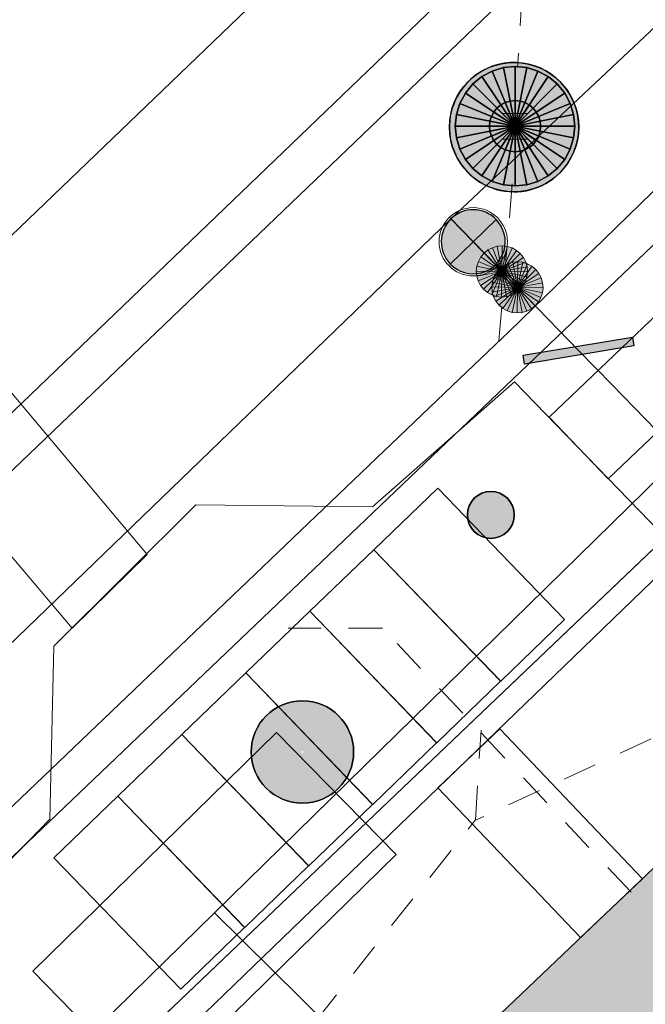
# Model space of a CAD drawing. Header units: metres. Extents: x 2695560 to 2696939, y 1260529 to 1262050.
# Tile 184 of 256: x 2695722.29 to 2695725.96, y 1261001.2 to 1261006.96. Entities that reach past the tile are written whole.
import ezdxf

# ---------------------------------------------------------------- set-up
doc = ezdxf.new("R2010")
doc.units = ezdxf.units.M
doc.linetypes.add('AUSGEZOGEN', pattern=[0])
doc.linetypes.add('VERDECKT2_S2', pattern=[0.36, 0.2, -0.16])
for name, color, linetype in [('XR$1$AV_Gebäudeflächen (BB)', 7, 'AUSGEZOGEN'), ('XR$1$AV_Linien (BB)', 7, 'AUSGEZOGEN'), ('XR$1$AW_LK_Schachtdeckel', 24, 'AUSGEZOGEN'), ('XR$1$EW_LK_Bauwerk_FL_Linie_Punkt', 1, 'AUSGEZOGEN'), ('XR$1$EW_LK_Knoten', 1, 'AUSGEZOGEN'), ('XR$1$Liegenschaftsgrenzen', 7, 'AUSGEZOGEN'), ('XR$1$PFAW', 255, 'AUSGEZOGEN'), ('XR$1$PFEW', 255, 'AUSGEZOGEN'), ('XR$1$PFWA', 255, 'AUSGEZOGEN'), ('XR$1$RAEW', 8, 'AUSGEZOGEN'), ('XR$1$WA_LK_Absperrarmatur', 171, 'AUSGEZOGEN'), ('XR$1$WA_LK_Rohrleitungsteil', 171, 'AUSGEZOGEN')]:
    doc.layers.add(name, color=color, linetype=linetype)
for name, color, linetype, lineweight in [('XR$2$ABW-Linie-R-genau', 4, 'AUSGEZOGEN', 18), ('XR$2$ABW-Linie-R-ungenau', 4, 'VERDECKT2_S2', 18), ('XR$2$ABW-Punkt', 6, 'AUSGEZOGEN', 18), ('XR$2$ELE-Flaeche-oberirdisch', 1, 'AUSGEZOGEN', 18), ('XR$2$ELE-LinieAnker_Strebe', 1, 'AUSGEZOGEN', 18), ('XR$2$ELE-LinieFlaeche-genau', 1, 'AUSGEZOGEN', 18), ('XR$2$GAS-Linie-genau', 12, 'AUSGEZOGEN', 18), ('XR$2$KOM-Flaeche-U-oberirdisch', 91, 'AUSGEZOGEN', 18), ('XR$2$KOM-Linie-U-genau', 91, 'AUSGEZOGEN', 18), ('XR$2$KOM-LinieFlaeche-U-genau', 91, 'AUSGEZOGEN', 18), ('XR$2$WAS-Linie-genau', 5, 'AUSGEZOGEN', 18), ('XR$2$WAS-Punkt', 5, 'AUSGEZOGEN', 18)]:
    doc.layers.add(name, color=color, linetype=linetype, lineweight=lineweight)

# ---------------------------------------------------------------- blocks, each defined once
blk = doc.blocks.new('COMPLEXOBJECT_637')
at = {"layer": 'XR$1$AV_Linien (BB)', "color": 7, "linetype": 'AUSGEZOGEN', "transparency": 33554687}
blk.add_lwpolyline([(5716.384, 10999.825), (5805.935, 11085.6), (5838.806, 11117.088)], dxfattribs=at)
blk = doc.blocks.new('BAW2088')
at = {"layer": 'XR$1$PFAW', "transparency": 33554687}
blk.add_hatch(color=253, dxfattribs=at).paths.add_polyline_path([(0.5104, 0), (0.5002, 0.1006), (0.4699, 0.1972), (0.4208, 0.2856), (0.3549, 0.3624), (0.2749, 0.4243), (0.1841, 0.4689), (0.0861, 0.4942), (-0.0149, 0.4994), (-0.1149, 0.484), (-0.2098, 0.4489), (-0.2956, 0.3954), (-0.369, 0.3257), (-0.4267, 0.2427), (-0.4666, 0.1497), (-0.487, 0.0506), (-0.487, -0.0506), (-0.4666, -0.1497), (-0.4267, -0.2427), (-0.369, -0.3257), (-0.2956, -0.3954), (-0.2098, -0.4489), (-0.1149, -0.484), (-0.0149, -0.4994), (0.0861, -0.4942), (0.1841, -0.4689), (0.2749, -0.4243), (0.3549, -0.3624), (0.4208, -0.2856), (0.4699, -0.1972), (0.5002, -0.1006)])
at = {"transparency": 33554687}
for start, end in [(91.19481, 268.80519), (268.80519, 91.19481)]:
    blk.add_arc((0.0104, 0), 0.5, start, end, dxfattribs=at)
at = {"layer": 'XR$1$PFAW', "transparency": 33554687}
blk.add_circle((0.0104, 0), 0.5, dxfattribs=at)
blk = doc.blocks.new('BWA2013')
at = {"true_color": 0x000000, "transparency": 33554687}
blk.add_hatch(color=18, dxfattribs=at).paths.add_polyline_path([(-0.291, -0.4086), (0.3522, 0.3571), (0.291, 0.4086), (-0.3522, -0.3571)])
at = {"transparency": 33554687}
blk.add_lwpolyline([(-0.291, -0.4086), (-0.3522, -0.3571), (0.291, 0.4086), (0.3522, 0.3571), (-0.291, -0.4086)], close=True, dxfattribs=at)
blk = doc.blocks.new('BWA965')
at = {"layer": 'XR$1$PFWA', "transparency": 33554687}
blk.add_hatch(color=7, dxfattribs=at).paths.add_polyline_path([(0, 0.5), (-0.051, 0.497), (-0.101, 0.49), (-0.15, 0.477), (-0.197, 0.459), (-0.243, 0.437), (-0.286, 0.41), (-0.326, 0.379), (-0.362, 0.344), (-0.395, 0.306), (-0.424, 0.264), (-0.449, 0.22), (-0.469, 0.174), (-0.484, 0.125), (-0.494, 0.076), (-0.499, 0.025), (-0.499, -0.025), (-0.494, -0.076), (-0.484, -0.125), (-0.469, -0.174), (-0.449, -0.22), (-0.424, -0.264), (-0.395, -0.306), (-0.362, -0.344), (-0.326, -0.379), (-0.286, -0.41), (-0.243, -0.437), (-0.197, -0.459), (-0.15, -0.477), (-0.101, -0.49), (-0.051, -0.497), (0, -0.5), (0.051, -0.497), (0.101, -0.49), (0.15, -0.477), (0.197, -0.459), (0.243, -0.437), (0.286, -0.41), (0.326, -0.379), (0.362, -0.344), (0.395, -0.306), (0.424, -0.264), (0.449, -0.22), (0.469, -0.174), (0.484, -0.125), (0.494, -0.076), (0.499, -0.025), (0.499, 0.025), (0.494, 0.076), (0.484, 0.125), (0.469, 0.174), (0.449, 0.22), (0.424, 0.264), (0.395, 0.306), (0.362, 0.344), (0.326, 0.379), (0.286, 0.41), (0.243, 0.437), (0.197, 0.459), (0.15, 0.477), (0.101, 0.49), (0.051, 0.497)])
at = {"transparency": 33554687}
blk.add_line((0, 0.5), (0, -0.5), dxfattribs=at)
for start, end in [(90, 270), (270, 90)]:
    blk.add_arc((0, 0), 0.5, start, end, dxfattribs=at)
blk = doc.blocks.new('BEW15')
at = {"layer": 'XR$1$PFEW', "transparency": 33554687}
h = blk.add_hatch(color=7, dxfattribs=at)
h.paths.add_polyline_path([(-0.4997, 0.0002), (-0.4971, -0.0504), (-0.4895, -0.1005), (-0.4768, -0.1495), (-0.4592, -0.197), (-0.4369, -0.2425), (-0.4101, -0.2855), (-0.3791, -0.3255), (-0.3442, -0.3622), (-0.3058, -0.3952), (-0.2642, -0.4242), (-0.2199, -0.4487), (-0.1734, -0.4687), (-0.125, -0.4839), (-0.0754, -0.4941), (-0.025, -0.4992), (0.0256, -0.4992), (0.076, -0.4941), (0.1256, -0.4839), (0.1739, -0.4687), (0.2205, -0.4487), (0.2648, -0.4242), (0.3064, -0.3952), (0.3448, -0.3622), (0.3797, -0.3255), (0.4107, -0.2855), (0.4375, -0.2425), (0.4598, -0.197), (0.4774, -0.1495), (0.4901, -0.1005), (0.4977, -0.0504), (0.5003, 0.0002), (0.4977, 0.0507), (0.4901, 0.1008), (0.4774, 0.1498), (0.4598, 0.1973), (0.4375, 0.2428), (0.4107, 0.2858), (0.3797, 0.3258), (0.3448, 0.3626), (0.3064, 0.3955), (0.2648, 0.4245), (0.2205, 0.4491), (0.1739, 0.469), (0.1256, 0.4842), (0.076, 0.4944), (0.0256, 0.4995), (-0.025, 0.4995), (-0.0754, 0.4944), (-0.125, 0.4842), (-0.1734, 0.469), (-0.2199, 0.4491), (-0.2642, 0.4245), (-0.3058, 0.3955), (-0.3442, 0.3626), (-0.3791, 0.3258), (-0.4101, 0.2858), (-0.4369, 0.2428), (-0.4592, 0.1973), (-0.4768, 0.1498), (-0.4895, 0.1008), (-0.4971, 0.0507)])
h.paths.add_polyline_path([(0.0102, 0.0012), (0.0103, 0.0002), (0.0102, -0.0009), (0.0101, -0.0019), (0.0098, -0.0028), (0.0095, -0.0038), (0.009, -0.0047), (0.0085, -0.0056), (0.0079, -0.0064), (0.0072, -0.0071), (0.0064, -0.0077), (0.0056, -0.0083), (0.0047, -0.0088), (0.0038, -0.0092), (0.0028, -0.0095), (0.0018, -0.0097), (0.0008, -0.0098), (-0.0002, -0.0098), (-0.0012, -0.0097), (-0.0022, -0.0095), (-0.0032, -0.0092), (-0.0041, -0.0088), (-0.005, -0.0083), (-0.0058, -0.0077), (-0.0066, -0.0071), (-0.0073, -0.0064), (-0.0079, -0.0056), (-0.0084, -0.0047), (-0.0089, -0.0038), (-0.0092, -0.0028), (-0.0095, -0.0019), (-0.0097, -0.0009), (-0.0097, 0.0002), (-0.0097, 0.0012), (-0.0095, 0.0022), (-0.0092, 0.0032), (-0.0089, 0.0041), (-0.0084, 0.005), (-0.0079, 0.0059), (-0.0073, 0.0067), (-0.0066, 0.0074), (-0.0058, 0.0081), (-0.005, 0.0086), (-0.0041, 0.0091), (-0.0032, 0.0095), (-0.0022, 0.0098), (-0.0012, 0.01), (-0.0002, 0.0101), (0.0008, 0.0101), (0.0018, 0.01), (0.0028, 0.0098), (0.0038, 0.0095), (0.0047, 0.0091), (0.0056, 0.0086), (0.0064, 0.0081), (0.0072, 0.0074), (0.0079, 0.0067), (0.0085, 0.0059), (0.009, 0.005), (0.0095, 0.0041), (0.0098, 0.0032), (0.0101, 0.0022)], flags=16)
at = {"color": 1, "transparency": 33554687}
for start, end in [(0, 180), (180, 0)]:
    blk.add_arc((0.0003, 0.0002), 0.5, start, end, dxfattribs=at)
at = {"layer": 'XR$1$PFEW', "transparency": 33554687}
blk.add_circle((0.0003, 0.0002), 0.5, dxfattribs=at)
blk = doc.blocks.new('BEW957')
at = {"layer": 'XR$1$RAEW', "transparency": 33554687}
blk.add_hatch(color=1, dxfattribs=at).paths.add_polyline_path([(-0.5, 0), (-0.497, -0.051), (-0.49, -0.101), (-0.477, -0.15), (-0.459, -0.197), (-0.437, -0.243), (-0.41, -0.286), (-0.379, -0.326), (-0.344, -0.362), (-0.306, -0.395), (-0.264, -0.424), (-0.22, -0.449), (-0.174, -0.469), (-0.125, -0.484), (-0.076, -0.494), (-0.025, -0.499), (0.025, -0.499), (0.076, -0.494), (0.125, -0.484), (0.174, -0.469), (0.22, -0.449), (0.264, -0.424), (0.306, -0.395), (0.344, -0.362), (0.379, -0.326), (0.41, -0.286), (0.437, -0.243), (0.459, -0.197), (0.477, -0.15), (0.49, -0.101), (0.497, -0.051), (0.5, 0), (0.497, 0.051), (0.49, 0.101), (0.477, 0.15), (0.459, 0.197), (0.437, 0.243), (0.41, 0.286), (0.379, 0.326), (0.344, 0.362), (0.306, 0.395), (0.264, 0.424), (0.22, 0.449), (0.174, 0.469), (0.125, 0.484), (0.076, 0.494), (0.025, 0.499), (-0.025, 0.499), (-0.076, 0.494), (-0.125, 0.484), (-0.174, 0.469), (-0.22, 0.449), (-0.264, 0.424), (-0.306, 0.395), (-0.344, 0.362), (-0.379, 0.326), (-0.41, 0.286), (-0.437, 0.243), (-0.459, 0.197), (-0.477, 0.15), (-0.49, 0.101), (-0.497, 0.051)])
at = {"color": 1, "transparency": 33554687}
for start, end in [(90, 180), (0, 90), (180, 270), (270, 0)]:
    blk.add_arc((0, 0), 0.5, start, end, dxfattribs=at)
at = {"layer": 'XR$1$RAEW', "color": 1, "transparency": 33554687}
blk.add_circle((0, 0), 0.5, dxfattribs=at)
blk = doc.blocks.new('WAS-ABSPERRORGAN')
at = {"layer": 'XR$2$WAS-Punkt', "linetype": 'AUSGEZOGEN', "transparency": 33554687}
for p, q in [((0, 200, 2500), (0, -200, 2500)), ((0, 0), (0, 0))]:
    blk.add_line(p, q, dxfattribs=at)
blk.add_circle((0, 0, 502500), 200, dxfattribs=at)
blk = doc.blocks.new('WAS-BOGEN_VERTIKAL')
at = {"layer": 'XR$2$WAS-Punkt', "transparency": 33554687}
blk.add_hatch(color=5, dxfattribs=at).paths.add_polyline_path([(0, -150), (15.2, -149.2), (30.2, -146.9), (44.9, -143.1), (59.2, -137.8), (72.8, -131.2), (85.7, -123.1), (97.7, -113.8), (108.7, -103.3), (118.6, -91.8), (127.3, -79.3), (134.7, -66.1), (140.7, -52.1), (145.2, -37.6), (148.3, -22.7), (149.8, -7.6), (149.8, 7.6), (148.3, 22.7), (145.2, 37.6), (140.7, 52.1), (134.7, 66.1), (127.3, 79.3), (118.6, 91.8), (108.7, 103.3), (97.7, 113.8), (85.7, 123.1), (72.8, 131.2), (59.2, 137.8), (44.9, 143.1), (30.2, 146.9), (15.2, 149.2), (0, 150), (-15.2, 149.2), (-30.2, 146.9), (-44.9, 143.1), (-59.2, 137.8), (-72.8, 131.2), (-85.7, 123.1), (-97.7, 113.8), (-108.7, 103.3), (-118.6, 91.8), (-127.3, 79.3), (-134.7, 66.1), (-140.7, 52.1), (-145.2, 37.6), (-148.3, 22.7), (-149.8, 7.6), (-149.8, -7.6), (-148.3, -22.7), (-145.2, -37.6), (-140.7, -52.1), (-134.7, -66.1), (-127.3, -79.3), (-118.6, -91.8), (-108.7, -103.3), (-97.7, -113.8), (-85.7, -123.1), (-72.8, -131.2), (-59.2, -137.8), (-44.9, -143.1), (-30.2, -146.9), (-15.2, -149.2)])
at = {"layer": 'XR$2$WAS-Punkt', "lineweight": 13, "transparency": 33554687}
for points in [[(-83.3, 124.7, 2500), (0, 0, 2500), (-106.1, 106.1, 2500)], [(-83.3, 124.7), (0, 0), (-106.1, 106.1)], [(-83.3, 124.7, 2500), (-83.3, 124.7), (-106.1, 106.1), (-106.1, 106.1, 2500)], [(-57.4, 138.6, 2500), (0, 0, 2500), (-83.3, 124.7, 2500)], [(-57.4, 138.6), (0, 0), (-83.3, 124.7)], [(-57.4, 138.6, 2500), (-57.4, 138.6), (-83.3, 124.7), (-83.3, 124.7, 2500)], [(-29.3, 147.1, 2500), (0, 0, 2500), (-57.4, 138.6, 2500)], [(-29.3, 147.1), (0, 0), (-57.4, 138.6)], [(-29.3, 147.1, 2500), (-29.3, 147.1), (-57.4, 138.6), (-57.4, 138.6, 2500)], [(0, 150, 2500), (0, 0, 2500), (-29.3, 147.1, 2500)], [(0, 150), (0, 0), (-29.3, 147.1)], [(0, 150, 2500), (0, 150), (-29.3, 147.1), (-29.3, 147.1, 2500)], [(29.3, 147.1, 2500), (0, 0, 2500), (0, 150, 2500)], [(29.3, 147.1), (0, 0), (0, 150)], [(29.3, 147.1, 2500), (29.3, 147.1), (0, 150), (0, 150, 2500)], [(57.4, 138.6, 2500), (0, 0, 2500), (29.3, 147.1, 2500)], [(57.4, 138.6), (0, 0), (29.3, 147.1)], [(83.3, 124.7, 2500), (0, 0, 2500), (57.4, 138.6, 2500)], [(83.3, 124.7), (0, 0), (57.4, 138.6)], [(106.1, 106.1, 2500), (0, 0, 2500), (83.3, 124.7, 2500)], [(106.1, 106.1), (0, 0), (83.3, 124.7)], [(57.4, 138.6, 2500), (57.4, 138.6), (29.3, 147.1), (29.3, 147.1, 2500)], [(83.3, 124.7, 2500), (83.3, 124.7), (57.4, 138.6), (57.4, 138.6, 2500)], [(106.1, 106.1, 2500), (106.1, 106.1), (83.3, 124.7), (83.3, 124.7, 2500)], [(-124.7, 83.3, 2500), (0, 0, 2500), (-138.6, 57.4, 2500)], [(-124.7, 83.3), (0, 0), (-138.6, 57.4)], [(-124.7, 83.3, 2500), (-124.7, 83.3), (-138.6, 57.4), (-138.6, 57.4, 2500)], [(-106.1, 106.1, 2500), (0, 0, 2500), (-124.7, 83.3, 2500)], [(-106.1, 106.1), (0, 0), (-124.7, 83.3)], [(-106.1, 106.1, 2500), (-106.1, 106.1), (-124.7, 83.3), (-124.7, 83.3, 2500)], [(124.7, 83.3, 2500), (0, 0, 2500), (106.1, 106.1, 2500)], [(124.7, 83.3), (0, 0), (106.1, 106.1)], [(138.6, 57.4, 2500), (0, 0, 2500), (124.7, 83.3, 2500)], [(138.6, 57.4), (0, 0), (124.7, 83.3)], [(124.7, 83.3, 2500), (124.7, 83.3), (106.1, 106.1), (106.1, 106.1, 2500)], [(138.6, 57.4, 2500), (138.6, 57.4), (124.7, 83.3), (124.7, 83.3, 2500)], [(-147.1, 29.3, 2500), (0, 0, 2500), (-150, 0, 2500)], [(-147.1, 29.3), (0, 0), (-150, 0)], [(-147.1, 29.3, 2500), (-147.1, 29.3), (-150, 0), (-150, 0, 2500)], [(-150, 0, 2500), (0, 0, 2500), (-147.1, -29.3, 2500)], [(-150, 0), (0, 0), (-147.1, -29.3)], [(-138.6, 57.4, 2500), (0, 0, 2500), (-147.1, 29.3, 2500)], [(-138.6, 57.4), (0, 0), (-147.1, 29.3)], [(-138.6, 57.4, 2500), (-138.6, 57.4), (-147.1, 29.3), (-147.1, 29.3, 2500)], [(-147.1, -29.3, 2500), (0, 0, 2500), (-138.6, -57.4, 2500)], [(-147.1, -29.3), (0, 0), (-138.6, -57.4)], [(-138.6, -57.4, 2500), (0, 0, 2500), (-124.7, -83.3, 2500)], [(-138.6, -57.4), (0, 0), (-124.7, -83.3)], [(-124.7, -83.3, 2500), (0, 0, 2500), (-106.1, -106.1, 2500)], [(-124.7, -83.3), (0, 0), (-106.1, -106.1)], [(-106.1, -106.1, 2500), (0, 0, 2500), (-83.3, -124.7, 2500)], [(-106.1, -106.1), (0, 0), (-83.3, -124.7)], [(-83.3, -124.7, 2500), (0, 0, 2500), (-57.4, -138.6, 2500)], [(-83.3, -124.7), (0, 0), (-57.4, -138.6)], [(-57.4, -138.6, 2500), (0, 0, 2500), (-29.3, -147.1, 2500)], [(-57.4, -138.6), (0, 0), (-29.3, -147.1)], [(-29.3, -147.1, 2500), (0, 0, 2500), (0, -150, 2500)], [(-29.3, -147.1), (0, 0), (0, -150)], [(147.1, 29.3, 2500), (0, 0, 2500), (138.6, 57.4, 2500)], [(147.1, 29.3), (0, 0), (138.6, 57.4)], [(150, 0, 2500), (0, 0, 2500), (147.1, 29.3, 2500)], [(150, 0), (0, 0), (147.1, 29.3)], [(0, -150, 2500), (0, 0, 2500), (29.3, -147.1, 2500)], [(29.3, -147.1, 2500), (0, 0, 2500), (57.4, -138.6, 2500)], [(57.4, -138.6, 2500), (0, 0, 2500), (83.3, -124.7, 2500)], [(83.3, -124.7, 2500), (0, 0, 2500), (106.1, -106.1, 2500)], [(106.1, -106.1, 2500), (0, 0, 2500), (124.7, -83.3, 2500)], [(124.7, -83.3, 2500), (0, 0, 2500), (138.6, -57.4, 2500)], [(138.6, -57.4, 2500), (0, 0, 2500), (147.1, -29.3, 2500)], [(147.1, -29.3, 2500), (0, 0, 2500), (150, 0, 2500)], [(0, -150), (0, 0), (29.3, -147.1)], [(29.3, -147.1), (0, 0), (57.4, -138.6)], [(57.4, -138.6), (0, 0), (83.3, -124.7)], [(83.3, -124.7), (0, 0), (106.1, -106.1)], [(106.1, -106.1), (0, 0), (124.7, -83.3)], [(124.7, -83.3), (0, 0), (138.6, -57.4)], [(138.6, -57.4), (0, 0), (147.1, -29.3)], [(147.1, -29.3), (0, 0), (150, 0)], [(147.1, 29.3, 2500), (147.1, 29.3), (138.6, 57.4), (138.6, 57.4, 2500)], [(150, 0, 2500), (150, 0), (147.1, 29.3), (147.1, 29.3, 2500)], [(-150, 0, 2500), (-150, 0), (-147.1, -29.3), (-147.1, -29.3, 2500)], [(-147.1, -29.3, 2500), (-147.1, -29.3), (-138.6, -57.4), (-138.6, -57.4, 2500)], [(-138.6, -57.4, 2500), (-138.6, -57.4), (-124.7, -83.3), (-124.7, -83.3, 2500)], [(124.7, -83.3, 2500), (124.7, -83.3), (138.6, -57.4), (138.6, -57.4, 2500)], [(138.6, -57.4, 2500), (138.6, -57.4), (147.1, -29.3), (147.1, -29.3, 2500)], [(147.1, -29.3, 2500), (147.1, -29.3), (150, 0), (150, 0, 2500)], [(-124.7, -83.3, 2500), (-124.7, -83.3), (-106.1, -106.1), (-106.1, -106.1, 2500)], [(-106.1, -106.1, 2500), (-106.1, -106.1), (-83.3, -124.7), (-83.3, -124.7, 2500)], [(83.3, -124.7, 2500), (83.3, -124.7), (106.1, -106.1), (106.1, -106.1, 2500)], [(106.1, -106.1, 2500), (106.1, -106.1), (124.7, -83.3), (124.7, -83.3, 2500)], [(-83.3, -124.7, 2500), (-83.3, -124.7), (-57.4, -138.6), (-57.4, -138.6, 2500)], [(-57.4, -138.6, 2500), (-57.4, -138.6), (-29.3, -147.1), (-29.3, -147.1, 2500)], [(-29.3, -147.1, 2500), (-29.3, -147.1), (0, -150), (0, -150, 2500)], [(0, -150, 2500), (0, -150), (29.3, -147.1), (29.3, -147.1, 2500)], [(29.3, -147.1, 2500), (29.3, -147.1), (57.4, -138.6), (57.4, -138.6, 2500)], [(57.4, -138.6, 2500), (57.4, -138.6), (83.3, -124.7), (83.3, -124.7, 2500)]]:
    blk.add_3dface(points, dxfattribs=at)
blk = doc.blocks.new('ABW-SCHLAMMSAMMLER_RUND')
at = {"layer": 'XR$2$ABW-Punkt', "linetype": 'AUSGEZOGEN', "lineweight": 13, "transparency": 33554687}
for p, q in [((-69.9, 75, 2500), (69.9, 75, 2500)), ((-69.9, -75, 2500), (69.9, -75, 2500))]:
    blk.add_line(p, q, dxfattribs=at)
blk.add_polyline3d([(90, 0, 2500), (0, 0, 2500), (-90, 0, 2500)], dxfattribs=at)
at = {"layer": 'XR$2$ABW-Punkt', "linetype": 'AUSGEZOGEN', "lineweight": 25, "transparency": 33554687}
for points in [[(-83.3, 124.7, 2500), (0, 0, 2500), (-106.1, 106.1, 2500)], [(-83.3, 124.7), (0, 0), (-106.1, 106.1)], [(-83.3, 124.7, 2500), (-83.3, 124.7), (-106.1, 106.1), (-106.1, 106.1, 2500)], [(-57.4, 138.6, 2500), (0, 0, 2500), (-83.3, 124.7, 2500)], [(-57.4, 138.6), (0, 0), (-83.3, 124.7)], [(-57.4, 138.6, 2500), (-57.4, 138.6), (-83.3, 124.7), (-83.3, 124.7, 2500)], [(-29.3, 147.1, 2500), (0, 0, 2500), (-57.4, 138.6, 2500)], [(-29.3, 147.1), (0, 0), (-57.4, 138.6)], [(-29.3, 147.1, 2500), (-29.3, 147.1), (-57.4, 138.6), (-57.4, 138.6, 2500)], [(0, 150, 2500), (0, 0, 2500), (-29.3, 147.1, 2500)], [(0, 150), (0, 0), (-29.3, 147.1)], [(0, 150, 2500), (0, 150), (-29.3, 147.1), (-29.3, 147.1, 2500)], [(29.3, 147.1, 2500), (0, 0, 2500), (0, 150, 2500)], [(29.3, 147.1), (0, 0), (0, 150)], [(29.3, 147.1, 2500), (29.3, 147.1), (0, 150), (0, 150, 2500)], [(57.4, 138.6, 2500), (0, 0, 2500), (29.3, 147.1, 2500)], [(57.4, 138.6), (0, 0), (29.3, 147.1)], [(83.3, 124.7, 2500), (0, 0, 2500), (57.4, 138.6, 2500)], [(83.3, 124.7), (0, 0), (57.4, 138.6)], [(106.1, 106.1, 2500), (0, 0, 2500), (83.3, 124.7, 2500)], [(106.1, 106.1), (0, 0), (83.3, 124.7)], [(57.4, 138.6, 2500), (57.4, 138.6), (29.3, 147.1), (29.3, 147.1, 2500)], [(83.3, 124.7, 2500), (83.3, 124.7), (57.4, 138.6), (57.4, 138.6, 2500)], [(106.1, 106.1, 2500), (106.1, 106.1), (83.3, 124.7), (83.3, 124.7, 2500)], [(-124.7, 83.3, 2500), (0, 0, 2500), (-138.6, 57.4, 2500)], [(-124.7, 83.3), (0, 0), (-138.6, 57.4)], [(-124.7, 83.3, 2500), (-124.7, 83.3), (-138.6, 57.4), (-138.6, 57.4, 2500)], [(-106.1, 106.1, 2500), (0, 0, 2500), (-124.7, 83.3, 2500)], [(-106.1, 106.1), (0, 0), (-124.7, 83.3)], [(-106.1, 106.1, 2500), (-106.1, 106.1), (-124.7, 83.3), (-124.7, 83.3, 2500)], [(124.7, 83.3, 2500), (0, 0, 2500), (106.1, 106.1, 2500)], [(124.7, 83.3), (0, 0), (106.1, 106.1)], [(138.6, 57.4, 2500), (0, 0, 2500), (124.7, 83.3, 2500)], [(138.6, 57.4), (0, 0), (124.7, 83.3)], [(124.7, 83.3, 2500), (124.7, 83.3), (106.1, 106.1), (106.1, 106.1, 2500)], [(138.6, 57.4, 2500), (138.6, 57.4), (124.7, 83.3), (124.7, 83.3, 2500)], [(-147.1, 29.3, 2500), (0, 0, 2500), (-150, 0, 2500)], [(-147.1, 29.3), (0, 0), (-150, 0)], [(-147.1, 29.3, 2500), (-147.1, 29.3), (-150, 0), (-150, 0, 2500)], [(-150, 0, 2500), (0, 0, 2500), (-147.1, -29.3, 2500)], [(-150, 0), (0, 0), (-147.1, -29.3)], [(-138.6, 57.4, 2500), (0, 0, 2500), (-147.1, 29.3, 2500)], [(-138.6, 57.4), (0, 0), (-147.1, 29.3)], [(-138.6, 57.4, 2500), (-138.6, 57.4), (-147.1, 29.3), (-147.1, 29.3, 2500)], [(-147.1, -29.3, 2500), (0, 0, 2500), (-138.6, -57.4, 2500)], [(-147.1, -29.3), (0, 0), (-138.6, -57.4)], [(-138.6, -57.4, 2500), (0, 0, 2500), (-124.7, -83.3, 2500)], [(-138.6, -57.4), (0, 0), (-124.7, -83.3)], [(-124.7, -83.3, 2500), (0, 0, 2500), (-106.1, -106.1, 2500)], [(-124.7, -83.3), (0, 0), (-106.1, -106.1)], [(-106.1, -106.1, 2500), (0, 0, 2500), (-83.3, -124.7, 2500)], [(-106.1, -106.1), (0, 0), (-83.3, -124.7)], [(-83.3, -124.7, 2500), (0, 0, 2500), (-57.4, -138.6, 2500)], [(-83.3, -124.7), (0, 0), (-57.4, -138.6)], [(-57.4, -138.6, 2500), (0, 0, 2500), (-29.3, -147.1, 2500)], [(-57.4, -138.6), (0, 0), (-29.3, -147.1)], [(-29.3, -147.1, 2500), (0, 0, 2500), (0, -150, 2500)], [(-29.3, -147.1), (0, 0), (0, -150)], [(147.1, 29.3, 2500), (0, 0, 2500), (138.6, 57.4, 2500)], [(147.1, 29.3), (0, 0), (138.6, 57.4)], [(150, 0, 2500), (0, 0, 2500), (147.1, 29.3, 2500)], [(150, 0), (0, 0), (147.1, 29.3)], [(0, -150, 2500), (0, 0, 2500), (29.3, -147.1, 2500)], [(29.3, -147.1, 2500), (0, 0, 2500), (57.4, -138.6, 2500)], [(57.4, -138.6, 2500), (0, 0, 2500), (83.3, -124.7, 2500)], [(83.3, -124.7, 2500), (0, 0, 2500), (106.1, -106.1, 2500)], [(106.1, -106.1, 2500), (0, 0, 2500), (124.7, -83.3, 2500)], [(124.7, -83.3, 2500), (0, 0, 2500), (138.6, -57.4, 2500)], [(138.6, -57.4, 2500), (0, 0, 2500), (147.1, -29.3, 2500)], [(147.1, -29.3, 2500), (0, 0, 2500), (150, 0, 2500)], [(0, -150), (0, 0), (29.3, -147.1)], [(29.3, -147.1), (0, 0), (57.4, -138.6)], [(57.4, -138.6), (0, 0), (83.3, -124.7)], [(83.3, -124.7), (0, 0), (106.1, -106.1)], [(106.1, -106.1), (0, 0), (124.7, -83.3)], [(124.7, -83.3), (0, 0), (138.6, -57.4)], [(138.6, -57.4), (0, 0), (147.1, -29.3)], [(147.1, -29.3), (0, 0), (150, 0)], [(147.1, 29.3, 2500), (147.1, 29.3), (138.6, 57.4), (138.6, 57.4, 2500)], [(150, 0, 2500), (150, 0), (147.1, 29.3), (147.1, 29.3, 2500)], [(-150, 0, 2500), (-150, 0), (-147.1, -29.3), (-147.1, -29.3, 2500)], [(-147.1, -29.3, 2500), (-147.1, -29.3), (-138.6, -57.4), (-138.6, -57.4, 2500)], [(-138.6, -57.4, 2500), (-138.6, -57.4), (-124.7, -83.3), (-124.7, -83.3, 2500)], [(124.7, -83.3, 2500), (124.7, -83.3), (138.6, -57.4), (138.6, -57.4, 2500)], [(138.6, -57.4, 2500), (138.6, -57.4), (147.1, -29.3), (147.1, -29.3, 2500)], [(147.1, -29.3, 2500), (147.1, -29.3), (150, 0), (150, 0, 2500)], [(-124.7, -83.3, 2500), (-124.7, -83.3), (-106.1, -106.1), (-106.1, -106.1, 2500)], [(-106.1, -106.1, 2500), (-106.1, -106.1), (-83.3, -124.7), (-83.3, -124.7, 2500)], [(83.3, -124.7, 2500), (83.3, -124.7), (106.1, -106.1), (106.1, -106.1, 2500)], [(106.1, -106.1, 2500), (106.1, -106.1), (124.7, -83.3), (124.7, -83.3, 2500)], [(-83.3, -124.7, 2500), (-83.3, -124.7), (-57.4, -138.6), (-57.4, -138.6, 2500)], [(-57.4, -138.6, 2500), (-57.4, -138.6), (-29.3, -147.1), (-29.3, -147.1, 2500)], [(-29.3, -147.1, 2500), (-29.3, -147.1), (0, -150), (0, -150, 2500)], [(0, -150, 2500), (0, -150), (29.3, -147.1), (29.3, -147.1, 2500)], [(29.3, -147.1, 2500), (29.3, -147.1), (57.4, -138.6), (57.4, -138.6, 2500)], [(57.4, -138.6, 2500), (57.4, -138.6), (83.3, -124.7), (83.3, -124.7, 2500)]]:
    blk.add_3dface(points, dxfattribs=at)
blk = doc.blocks.new('ABW-DECKEL')
at = {"layer": 'XR$2$ABW-Punkt', "linetype": 'AUSGEZOGEN', "lineweight": 25, "transparency": 33554687}
for points in [[(0, 350, 2500), (0, 0, 2500), (-68.3, 343.3, 2500)], [(0, 350), (0, 0), (-68.3, 343.3)], [(0, 350, 2500), (0, 350), (-68.3, 343.3), (-68.3, 343.3, 2500)], [(68.3, 343.3, 2500), (0, 0, 2500), (0, 350, 2500)], [(68.3, 343.3), (0, 0), (0, 350)], [(68.3, 343.3, 2500), (68.3, 343.3), (0, 350), (0, 350, 2500)], [(-194.4, 291, 2500), (0, 0, 2500), (-247.5, 247.5, 2500)], [(-194.4, 291), (0, 0), (-247.5, 247.5)], [(-194.4, 291, 2500), (-194.4, 291), (-247.5, 247.5), (-247.5, 247.5, 2500)], [(-133.9, 323.4, 2500), (0, 0, 2500), (-194.4, 291, 2500)], [(-133.9, 323.4), (0, 0), (-194.4, 291)], [(-133.9, 323.4, 2500), (-133.9, 323.4), (-194.4, 291), (-194.4, 291, 2500)], [(-68.3, 343.3, 2500), (0, 0, 2500), (-133.9, 323.4, 2500)], [(-68.3, 343.3), (0, 0), (-133.9, 323.4)], [(-68.3, 343.3, 2500), (-68.3, 343.3), (-133.9, 323.4), (-133.9, 323.4, 2500)], [(133.9, 323.4, 2500), (0, 0, 2500), (68.3, 343.3, 2500)], [(133.9, 323.4), (0, 0), (68.3, 343.3)], [(194.4, 291, 2500), (0, 0, 2500), (133.9, 323.4, 2500)], [(194.4, 291), (0, 0), (133.9, 323.4)], [(247.5, 247.5, 2500), (0, 0, 2500), (194.4, 291, 2500)], [(247.5, 247.5), (0, 0), (194.4, 291)], [(133.9, 323.4, 2500), (133.9, 323.4), (68.3, 343.3), (68.3, 343.3, 2500)], [(194.4, 291, 2500), (194.4, 291), (133.9, 323.4), (133.9, 323.4, 2500)], [(247.5, 247.5, 2500), (247.5, 247.5), (194.4, 291), (194.4, 291, 2500)], [(-247.5, 247.5, 2500), (0, 0, 2500), (-291, 194.4, 2500)], [(-247.5, 247.5), (0, 0), (-291, 194.4)], [(-247.5, 247.5, 2500), (-247.5, 247.5), (-291, 194.4), (-291, 194.4, 2500)], [(291, 194.4, 2500), (0, 0, 2500), (247.5, 247.5, 2500)], [(291, 194.4), (0, 0), (247.5, 247.5)], [(291, 194.4, 2500), (291, 194.4), (247.5, 247.5), (247.5, 247.5, 2500)], [(-291, 194.4, 2500), (0, 0, 2500), (-323.4, 133.9, 2500)], [(-291, 194.4), (0, 0), (-323.4, 133.9)], [(-291, 194.4, 2500), (-291, 194.4), (-323.4, 133.9), (-323.4, 133.9, 2500)], [(323.4, 133.9, 2500), (0, 0, 2500), (291, 194.4, 2500)], [(323.4, 133.9), (0, 0), (291, 194.4)], [(323.4, 133.9, 2500), (323.4, 133.9), (291, 194.4), (291, 194.4, 2500)], [(-323.4, 133.9, 2500), (0, 0, 2500), (-343.3, 68.3, 2500)], [(-323.4, 133.9), (0, 0), (-343.3, 68.3)], [(-323.4, 133.9, 2500), (-323.4, 133.9), (-343.3, 68.3), (-343.3, 68.3, 2500)], [(343.3, 68.3, 2500), (0, 0, 2500), (323.4, 133.9, 2500)], [(343.3, 68.3), (0, 0), (323.4, 133.9)], [(343.3, 68.3, 2500), (343.3, 68.3), (323.4, 133.9), (323.4, 133.9, 2500)], [(-343.3, 68.3, 2500), (0, 0, 2500), (-350, 0, 2500)], [(-343.3, 68.3), (0, 0), (-350, 0)], [(-343.3, 68.3, 2500), (-343.3, 68.3), (-350, 0), (-350, 0, 2500)], [(350, 0, 2500), (0, 0, 2500), (343.3, 68.3, 2500)], [(350, 0), (0, 0), (343.3, 68.3)], [(350, 0, 2500), (350, 0), (343.3, 68.3), (343.3, 68.3, 2500)], [(-350, 0, 2500), (0, 0, 2500), (-343.3, -68.3, 2500)], [(-350, 0), (0, 0), (-343.3, -68.3)], [(-343.3, -68.3, 2500), (0, 0, 2500), (-323.4, -133.9, 2500)], [(-343.3, -68.3), (0, 0), (-323.4, -133.9)], [(-323.4, -133.9, 2500), (0, 0, 2500), (-291, -194.4, 2500)], [(-323.4, -133.9), (0, 0), (-291, -194.4)], [(-291, -194.4, 2500), (0, 0, 2500), (-247.5, -247.5, 2500)], [(-291, -194.4), (0, 0), (-247.5, -247.5)], [(-247.5, -247.5, 2500), (0, 0, 2500), (-194.4, -291, 2500)], [(-247.5, -247.5), (0, 0), (-194.4, -291)], [(-194.4, -291, 2500), (0, 0, 2500), (-133.9, -323.4, 2500)], [(-194.4, -291), (0, 0), (-133.9, -323.4)], [(-133.9, -323.4, 2500), (0, 0, 2500), (-68.3, -343.3, 2500)], [(-133.9, -323.4), (0, 0), (-68.3, -343.3)], [(-68.3, -343.3, 2500), (0, 0, 2500), (0, -350, 2500)], [(-68.3, -343.3), (0, 0), (0, -350)], [(0, -350, 2500), (0, 0, 2500), (68.3, -343.3, 2500)], [(68.3, -343.3, 2500), (0, 0, 2500), (133.9, -323.4, 2500)], [(133.9, -323.4, 2500), (0, 0, 2500), (194.4, -291, 2500)], [(194.4, -291, 2500), (0, 0, 2500), (247.5, -247.5, 2500)], [(247.5, -247.5, 2500), (0, 0, 2500), (291, -194.4, 2500)], [(291, -194.4, 2500), (0, 0, 2500), (323.4, -133.9, 2500)], [(323.4, -133.9, 2500), (0, 0, 2500), (343.3, -68.3, 2500)], [(343.3, -68.3, 2500), (0, 0, 2500), (350, 0, 2500)], [(0, -350), (0, 0), (68.3, -343.3)], [(68.3, -343.3), (0, 0), (133.9, -323.4)], [(133.9, -323.4), (0, 0), (194.4, -291)], [(194.4, -291), (0, 0), (247.5, -247.5)], [(247.5, -247.5), (0, 0), (291, -194.4)], [(291, -194.4), (0, 0), (323.4, -133.9)], [(323.4, -133.9), (0, 0), (343.3, -68.3)], [(343.3, -68.3), (0, 0), (350, 0)], [(-350, 0, 2500), (-350, 0), (-343.3, -68.3), (-343.3, -68.3, 2500)], [(343.3, -68.3, 2500), (343.3, -68.3), (350, 0), (350, 0, 2500)], [(-343.3, -68.3, 2500), (-343.3, -68.3), (-323.4, -133.9), (-323.4, -133.9, 2500)], [(323.4, -133.9, 2500), (323.4, -133.9), (343.3, -68.3), (343.3, -68.3, 2500)], [(-323.4, -133.9, 2500), (-323.4, -133.9), (-291, -194.4), (-291, -194.4, 2500)], [(291, -194.4, 2500), (291, -194.4), (323.4, -133.9), (323.4, -133.9, 2500)], [(-291, -194.4, 2500), (-291, -194.4), (-247.5, -247.5), (-247.5, -247.5, 2500)], [(247.5, -247.5, 2500), (247.5, -247.5), (291, -194.4), (291, -194.4, 2500)], [(-247.5, -247.5, 2500), (-247.5, -247.5), (-194.4, -291), (-194.4, -291, 2500)], [(194.4, -291, 2500), (194.4, -291), (247.5, -247.5), (247.5, -247.5, 2500)], [(-194.4, -291, 2500), (-194.4, -291), (-133.9, -323.4), (-133.9, -323.4, 2500)], [(-133.9, -323.4, 2500), (-133.9, -323.4), (-68.3, -343.3), (-68.3, -343.3, 2500)], [(-68.3, -343.3, 2500), (-68.3, -343.3), (0, -350), (0, -350, 2500)], [(0, -350, 2500), (0, -350), (68.3, -343.3), (68.3, -343.3, 2500)], [(68.3, -343.3, 2500), (68.3, -343.3), (133.9, -323.4), (133.9, -323.4, 2500)], [(133.9, -323.4, 2500), (133.9, -323.4), (194.4, -291), (194.4, -291, 2500)]]:
    blk.add_3dface(points, dxfattribs=at)

msp = doc.modelspace()

# ---------------------------------------------------------------- hatches: boundary and pattern name
at = {"layer": 'XR$1$AV_Gebäudeflächen (BB)', "true_color": 0xd2d2d2, "transparency": 33554687}
msp.add_hatch(color=254, dxfattribs=at).paths.add_polyline_path([(2695746.54, 1260971.17), (2695749.08, 1260968.7), (2695749.156, 1260968.795), (2695754.138, 1260973.87), (2695751.586, 1260976.354), (2695744.656, 1260983.125), (2695741.044, 1260986.653), (2695740.643, 1260987.044), (2695738.36, 1260984.826), (2695737.488, 1260985.725), (2695739.749, 1260987.918), (2695741.443, 1260989.561), (2695727.839, 1261003.806), (2695727.403, 1261003.391), (2695727.438, 1261003.355), (2695721.31, 1260997.523), (2695721.276, 1260997.56), (2695720.84, 1260997.145), (2695731.802, 1260985.848), (2695734.717, 1260983.038), (2695746.676, 1260971.31)])

# ---------------------------------------------------------------- linework, layer by layer
at = {"layer": 'XR$1$AV_Linien (BB)', "color": 7, "linetype": 'AUSGEZOGEN', "transparency": 33554687}
for points in [[(2695719.944, 1260998.086), (2695728.08, 1261005.84), (2695733.047, 1261010.571)], [(2695720.84, 1260997.145), (2695721.276, 1260997.56), (2695721.31, 1260997.523), (2695727.438, 1261003.355), (2695727.403, 1261003.391), (2695727.839, 1261003.806), (2695741.443, 1260989.561), (2695739.749, 1260987.918), (2695737.488, 1260985.725), (2695738.36, 1260984.826), (2695740.643, 1260987.044), (2695741.044, 1260986.653)]]:
    msp.add_lwpolyline(points, dxfattribs=at)
at = {"layer": 'XR$1$Liegenschaftsgrenzen', "color": 7, "linetype": 'AUSGEZOGEN', "transparency": 33554687}
msp.add_line((2695728.08, 1261005.84), (2695718.71, 1260996.91), dxfattribs=at)
at = {"layer": 'XR$2$ABW-Linie-R-genau', "linetype": 'AUSGEZOGEN', "transparency": 33554687}
msp.add_line((2695746.288, 1261025.007), (2695688.444, 1260969.786), dxfattribs=at)
at = {"layer": 'XR$2$ABW-Linie-R-ungenau', "linetype": 'VERDECKT2_S2', "transparency": 33554687}
for p, q in [((2695725.239, 1261007.128), (2695725.21, 1261006.684)), ((2695725.18, 1261006.002), (2695725.091, 1261004.964)), ((2695727.299, 1261003.357), (2695724.965, 1261002.274))]:
    msp.add_line(p, q, dxfattribs=at)
for points in [[(2695725.876, 1261001.852), (2695724.42, 1261003.4), (2695723.866, 1261003.4)], [(2695721.338, 1260997.711), (2695724.964, 1261002.276), (2695724.997, 1261002.801)]]:
    msp.add_lwpolyline(points, dxfattribs=at)
at = {"layer": 'XR$2$ELE-Flaeche-oberirdisch', "transparency": 33554687}
for points in [[(2695713.493, 1261015.213), (2695713.07, 1261014.665), (2695722.601, 1261003.4), (2695723.04, 1261003.831), (2695713.493, 1261015.213)], [(2695721.71, 1261001.499), (2695722.697, 1261000.486), (2695726.168, 1261003.837), (2695725.193, 1261004.843), (2695724.36, 1261004.11), (2695723.326, 1261004.122), (2695722.494, 1261003.293), (2695722.47, 1261002.281), (2695721.71, 1261001.499)]]:
    msp.add_lwpolyline(points, close=True, dxfattribs=at)
at = {"layer": 'XR$2$ELE-LinieAnker_Strebe', "transparency": 33554687}
for points in [[(2695724.368, 1261003.859), (2695724.743, 1261004.22), (2695725.486, 1261003.45), (2695725.112, 1261003.089), (2695724.368, 1261003.859)], [(2695723.993, 1261003.498), (2695724.368, 1261003.859), (2695725.111, 1261003.089), (2695724.737, 1261002.728), (2695723.993, 1261003.498)], [(2695723.618, 1261003.137), (2695723.993, 1261003.498), (2695724.736, 1261002.728), (2695724.362, 1261002.367), (2695723.618, 1261003.137)], [(2695723.243, 1261002.776), (2695723.618, 1261003.137), (2695724.361, 1261002.367), (2695723.987, 1261002.006), (2695723.243, 1261002.776)], [(2695722.868, 1261002.415), (2695723.243, 1261002.776), (2695723.986, 1261002.006), (2695723.612, 1261001.645), (2695722.868, 1261002.415)], [(2695722.493, 1261002.054), (2695722.868, 1261002.415), (2695723.611, 1261001.645), (2695723.237, 1261001.284), (2695722.493, 1261002.054)]]:
    msp.add_lwpolyline(points, close=True, dxfattribs=at)
at = {"layer": 'XR$2$ELE-LinieFlaeche-genau', "linetype": 'AUSGEZOGEN', "transparency": 33554687}
for points in [[(2695725.3965, 1261004.636), (2695727.6855, 1261006.818), (2695728.0305, 1261006.456), (2695725.7415, 1261004.274), (2695725.3965, 1261004.636)], [(2695725.5799, 1261001.5866), (2695724.7439, 1261002.4646), (2695725.1061, 1261002.8094), (2695725.9421, 1261001.9314), (2695725.5799, 1261001.5866)]]:
    msp.add_lwpolyline(points, close=True, dxfattribs=at)
at = {"layer": 'XR$2$GAS-Linie-genau', "linetype": 'AUSGEZOGEN', "transparency": 33554687}
msp.add_line((2695707.192, 1260987.976), (2695724.871, 1261004.86), dxfattribs=at)
msp.add_lwpolyline([(2695724.871, 1261004.86), (2695725.161, 1261005.137), (2695728.231, 1261008.121)], dxfattribs=at)
at = {"layer": 'XR$2$KOM-Flaeche-U-oberirdisch', "transparency": 33554687}
msp.add_lwpolyline([(2695723.799, 1261002.788), (2695722.37, 1261001.389), (2695723.07, 1261000.674), (2695724.499, 1261002.074), (2695723.799, 1261002.788)], close=True, dxfattribs=at)
at = {"layer": 'XR$2$KOM-Linie-U-genau', "linetype": 'AUSGEZOGEN', "transparency": 33554687}
for q in [(2695720.438, 1260998.797), (2695725.064, 1261000.125)]:
    msp.add_line((2695723.434, 1261001.731), q, dxfattribs=at)
msp.add_lwpolyline([(2695726.576, 1261010.202), (2695726.249, 1261007.856), (2695726.254, 1261007.782), (2695726.734, 1261004.963), (2695723.434, 1261001.731)], dxfattribs=at)
at = {"layer": 'XR$2$KOM-LinieFlaeche-U-genau', "linetype": 'AUSGEZOGEN', "transparency": 33554687}
msp.add_lwpolyline([(2695692.1217, 1260977.0465), (2695693.2549, 1260977.8689), (2695693.4041, 1260978.0083), (2695725.3065, 1261008.6405), (2695725.2713, 1261008.6097), (2695726.2475, 1261010.3828), (2695726.9045, 1261010.0211), (2695725.8647, 1261008.1323), (2695725.8135, 1261008.0875), (2695693.9199, 1260977.4637), (2695693.7331, 1260977.2891), (2695692.5623, 1260976.4395), (2695692.1217, 1260977.0465)], close=True, dxfattribs=at)
at = {"layer": 'XR$2$WAS-Linie-genau', "linetype": 'AUSGEZOGEN', "transparency": 33554687}
for p, q in [((2695728.157, 1261008.935), (2695724.82, 1261005.798)), ((2695724.82, 1261005.798), (2695712.167, 1260993.589)), ((2695724.82, 1261005.798), (2695724.951, 1261005.663)), ((2695724.951, 1261005.663), (2695725.119, 1261005.489)), ((2695725.119, 1261005.489), (2695725.21, 1261005.396)), ((2695725.21, 1261005.396), (2695725.568, 1261005.026)), ((2695725.568, 1261005.026), (2695725.767, 1261004.822)), ((2695725.767, 1261004.822), (2695727.308, 1261003.232))]:
    msp.add_line(p, q, dxfattribs=at)

# ---------------------------------------------------------------- block references
at = {"layer": 'XR$1$AV_Linien (BB)', "color": 7, "linetype": 'AUSGEZOGEN', "lineweight": -3, "transparency": 33554687}
msp.add_blockref('COMPLEXOBJECT_637', (2690000.97, 1249999.81), dxfattribs=at)
at = {"layer": 'XR$1$AW_LK_Schachtdeckel', "color": 24, "linetype": 'AUSGEZOGEN', "lineweight": -3, "transparency": 33554687, "xscale": 0.7578193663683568, "yscale": 0.7578193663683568, "rotation": 223.6382668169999}
msp.add_blockref('BAW2088', (2695725.196, 1261006.34), dxfattribs=at)
at = {"layer": 'XR$1$EW_LK_Bauwerk_FL_Linie_Punkt', "color": 1, "linetype": 'AUSGEZOGEN', "lineweight": -3, "transparency": 33554687, "xscale": 0.5999999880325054, "yscale": 0.5999999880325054}
msp.add_blockref('BEW15', (2695723.95, 1261002.674), dxfattribs=at)
at = {"layer": 'XR$1$EW_LK_Knoten', "color": 1, "linetype": 'AUSGEZOGEN', "lineweight": -3, "transparency": 33554687, "xscale": 0.2749999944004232, "yscale": 0.2749999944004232}
msp.add_blockref('BEW957', (2695725.054, 1261004.063), dxfattribs=at)
at = {"layer": 'XR$1$WA_LK_Absperrarmatur', "color": 171, "linetype": 'AUSGEZOGEN', "lineweight": -3, "transparency": 33554687, "xscale": 0.3749999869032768, "yscale": 0.3749999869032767, "rotation": 314.10961254}
msp.add_blockref('BWA965', (2695724.951, 1261005.663), dxfattribs=at)
at = {"layer": 'XR$1$WA_LK_Rohrleitungsteil', "color": 171, "linetype": 'AUSGEZOGEN', "lineweight": -3, "transparency": 33554687, "xscale": 0.6499999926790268, "yscale": 0.6499999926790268, "rotation": 319.5}
msp.add_blockref('BWA2013', (2695725.568, 1261005.026), dxfattribs=at)
at = {"layer": 'XR$2$ABW-Punkt', "color": 6, "linetype": 'AUSGEZOGEN', "lineweight": 18, "transparency": 33554687, "xscale": 0.001, "yscale": 0.001, "zscale": 0.001, "rotation": 360}
for name in ['ABW-DECKEL', 'ABW-SCHLAMMSAMMLER_RUND']:
    msp.add_blockref(name, (2695725.196, 1261006.34), dxfattribs=at)
at = {"layer": 'XR$2$WAS-Punkt', "color": 5, "linetype": 'AUSGEZOGEN', "lineweight": 18, "transparency": 33554687, "xscale": 0.001, "yscale": 0.001, "zscale": 0.001, "rotation": 224.2}
for name, p in [('WAS-ABSPERRORGAN', (2695724.951, 1261005.663)), ('WAS-BOGEN_VERTIKAL', (2695725.119, 1261005.489)), ('WAS-BOGEN_VERTIKAL', (2695725.21, 1261005.396))]:
    msp.add_blockref(name, p, dxfattribs=at)

doc.saveas('drawing.dxf')
